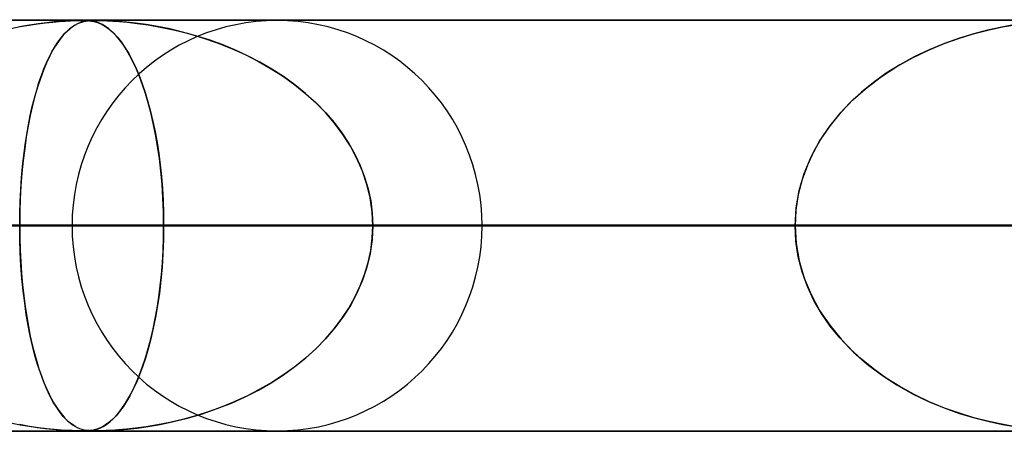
# Model space of a CAD drawing. Header units: millimetres. Extents: x -635 to 635, y -772 to 772.
# Tile 14 of 32: x -145 to -121, y 761 to 772. Entities that reach past the tile are written whole.
import ezdxf

# ---------------------------------------------------------------- set-up
doc = ezdxf.new("R2010")
doc.units = ezdxf.units.MM
doc.layers.add('HIDDEN', color=7, linetype='Continuous')
doc.layers.add('THICK', color=7, linetype='Continuous')

msp = doc.modelspace()

# ---------------------------------------------------------------- linework, layer by layer
at = {"layer": 'HIDDEN'}
for p, q in [((-474.699, 771.49), (0, 771.49)), ((0, 771.49), (-474.699, 771.49)), ((-0.329, 771.48), (-454.892, 771.48)), ((-145.148, 771.37), (-145.39, 771.328)), ((-145.375, 771.331), (-145.158, 771.368)), ((-145.158, 771.368), (-144.952, 771.399)), ((-144.929, 771.402), (-145.148, 771.37)), ((-144.952, 771.399), (-144.759, 771.423)), ((-144.73, 771.427), (-144.929, 771.402)), ((-144.759, 771.423), (-144.583, 771.442)), ((-144.547, 771.445), (-144.73, 771.427)), ((-144.583, 771.442), (-144.424, 771.455)), ((-144.38, 771.459), (-144.547, 771.445)), ((-144.424, 771.455), (-144.282, 771.465)), ((-144.233, 771.468), (-144.38, 771.459)), ((-144.282, 771.465), (-144.152, 771.472)), ((-144.11, 771.474), (-144.233, 771.468)), ((-144.152, 771.472), (-144.036, 771.477)), ((-144.011, 771.478), (-144.11, 771.474)), ((-144.04, 771.37), (-144.106, 771.328)), ((-144.102, 771.331), (-144.043, 771.368)), ((-144.043, 771.368), (-143.986, 771.399)), ((-143.979, 771.402), (-144.04, 771.37)), ((-144.036, 771.477), (-143.939, 771.479)), ((-143.93, 771.479), (-144.011, 771.478)), ((-143.986, 771.399), (-143.931, 771.423)), ((-143.922, 771.427), (-143.979, 771.402)), ((-143.939, 771.479), (-143.861, 771.48)), ((-143.931, 771.423), (-143.878, 771.442)), ((-143.862, 771.48), (-143.93, 771.479)), ((-143.867, 771.445), (-143.922, 771.427)), ((-143.878, 771.442), (-143.827, 771.455)), ((-143.812, 771.459), (-143.867, 771.445)), ((-143.801, 771.48), (-143.862, 771.48)), ((-143.861, 771.48), (-143.856, 771.48)), ((-143.856, 771.48), (-143.851, 771.48)), ((-143.851, 771.48), (-143.846, 771.48)), ((-143.846, 771.48), (-143.841, 771.48)), ((-143.841, 771.48), (-143.836, 771.48)), ((-143.836, 771.48), (-143.831, 771.48)), ((-143.827, 771.455), (-143.777, 771.465)), ((-143.814, 771.48), (-143.754, 771.478)), ((-143.758, 771.468), (-143.812, 771.459)), ((-143.745, 771.478), (-143.801, 771.48)), ((-143.777, 771.465), (-143.725, 771.472)), ((-143.706, 771.474), (-143.758, 771.468)), ((-143.754, 771.478), (-143.697, 771.474)), ((-143.691, 771.474), (-143.745, 771.478)), ((-143.725, 771.472), (-143.668, 771.477)), ((-143.654, 771.478), (-143.706, 771.474)), ((-143.697, 771.474), (-143.641, 771.468)), ((-143.636, 771.467), (-143.691, 771.474)), ((-143.668, 771.477), (-143.606, 771.479)), ((-143.6, 771.479), (-143.654, 771.478)), ((-143.641, 771.468), (-143.583, 771.458)), ((-143.577, 771.456), (-143.636, 771.467)), ((-143.606, 771.479), (-143.54, 771.48)), ((-143.54, 771.48), (-143.6, 771.479)), ((-143.583, 771.458), (-143.522, 771.442)), ((-143.514, 771.44), (-143.577, 771.456)), ((-143.54, 771.48), (-143.464, 771.479)), ((-143.47, 771.48), (-143.54, 771.48)), ((-143.522, 771.442), (-143.454, 771.418)), ((-143.446, 771.415), (-143.514, 771.44)), ((-143.387, 771.478), (-143.47, 771.48)), ((-143.464, 771.479), (-143.372, 771.477)), ((-143.454, 771.418), (-143.379, 771.383)), ((-143.374, 771.38), (-143.446, 771.415)), ((-143.283, 771.474), (-143.387, 771.478)), ((-143.379, 771.383), (-143.297, 771.334)), ((-143.297, 771.334), (-143.374, 771.38)), ((-143.372, 771.477), (-143.26, 771.473)), ((-143.152, 771.467), (-143.283, 771.474)), ((-143.26, 771.473), (-143.124, 771.466)), ((-142.989, 771.456), (-143.152, 771.467)), ((-143.124, 771.466), (-142.961, 771.454)), ((-142.792, 771.44), (-142.989, 771.456)), ((-142.961, 771.454), (-142.764, 771.437)), ((-142.566, 771.415), (-142.792, 771.44)), ((-142.764, 771.437), (-142.532, 771.41)), ((-142.314, 771.38), (-142.566, 771.415)), ((-142.532, 771.41), (-142.265, 771.373)), ((-142.037, 771.334), (-142.314, 771.38)), ((-142.265, 771.373), (-141.969, 771.322)), ((-121.239, 771.364), (-121.524, 771.312)), ((-121.467, 771.323), (-121.159, 771.376)), ((-145.601, 771.286), (-145.375, 771.331)), ((-144.327, 771.127), (-144.406, 771.029)), ((-144.349, 771.101), (-144.286, 771.172)), ((-144.25, 771.208), (-144.327, 771.127)), ((-144.286, 771.172), (-144.223, 771.233)), ((-144.176, 771.275), (-144.25, 771.208)), ((-144.223, 771.233), (-144.162, 771.286)), ((-144.106, 771.328), (-144.176, 771.275)), ((-144.162, 771.286), (-144.102, 771.331)), ((-143.215, 771.275), (-143.297, 771.334)), ((-143.297, 771.334), (-143.209, 771.27)), ((-143.13, 771.2), (-143.215, 771.275)), ((-143.209, 771.27), (-143.116, 771.188)), ((-143.043, 771.111), (-143.13, 771.2)), ((-143.116, 771.188), (-143.019, 771.084)), ((-142.957, 771.009), (-143.043, 771.111)), ((-141.738, 771.275), (-142.037, 771.334)), ((-141.969, 771.322), (-141.646, 771.254)), ((-141.422, 771.2), (-141.738, 771.275)), ((-141.646, 771.254), (-141.301, 771.169)), ((-141.099, 771.111), (-141.422, 771.2)), ((-141.301, 771.169), (-140.94, 771.062)), ((-140.778, 771.009), (-141.099, 771.111)), ((-122.166, 771.159), (-122.516, 771.053)), ((-122.513, 771.054), (-122.148, 771.164)), ((-121.834, 771.245), (-122.166, 771.159)), ((-122.148, 771.164), (-121.798, 771.253)), ((-121.524, 771.312), (-121.834, 771.245)), ((-121.798, 771.253), (-121.467, 771.323)), ((-144.488, 770.914), (-144.571, 770.78)), ((-144.542, 770.828), (-144.478, 770.93)), ((-144.406, 771.029), (-144.488, 770.914)), ((-144.478, 770.93), (-144.413, 771.021)), ((-144.413, 771.021), (-144.349, 771.101)), ((-143.019, 771.084), (-142.921, 770.963)), ((-142.872, 770.894), (-142.957, 771.009)), ((-142.921, 770.963), (-142.827, 770.827)), ((-142.788, 770.766), (-142.872, 770.894)), ((-140.94, 771.062), (-140.581, 770.939)), ((-140.461, 770.894), (-140.778, 771.009)), ((-140.581, 770.939), (-140.234, 770.802)), ((-140.149, 770.766), (-140.461, 770.894)), ((-123.273, 770.762), (-122.89, 770.921)), ((-122.881, 770.924), (-123.254, 770.77)), ((-122.89, 770.921), (-122.513, 771.054)), ((-122.516, 771.053), (-122.881, 770.924)), ((-144.672, 770.589), (-144.607, 770.715)), ((-144.571, 770.78), (-144.654, 770.625)), ((-144.607, 770.715), (-144.542, 770.828)), ((-142.827, 770.827), (-142.736, 770.677)), ((-142.706, 770.624), (-142.788, 770.766)), ((-142.736, 770.677), (-142.648, 770.513)), ((-140.234, 770.802), (-139.898, 770.651)), ((-139.843, 770.624), (-140.149, 770.766)), ((-139.898, 770.651), (-139.575, 770.486)), ((-123.66, 770.575), (-123.273, 770.762)), ((-123.254, 770.77), (-123.62, 770.595)), ((-144.735, 770.453), (-144.812, 770.269)), ((-144.799, 770.303), (-144.736, 770.452)), ((-144.736, 770.452), (-144.672, 770.589)), ((-144.654, 770.625), (-144.735, 770.453)), ((-142.626, 770.469), (-142.706, 770.624)), ((-142.648, 770.513), (-142.563, 770.335)), ((-142.548, 770.3), (-142.626, 770.469)), ((-139.543, 770.469), (-139.843, 770.624)), ((-139.575, 770.486), (-139.266, 770.309)), ((-139.252, 770.3), (-139.543, 770.469)), ((-123.969, 770.404), (-124.3, 770.197)), ((-124.043, 770.36), (-123.66, 770.575)), ((-123.62, 770.595), (-123.969, 770.404)), ((-144.812, 770.269), (-144.885, 770.072)), ((-144.86, 770.143), (-144.799, 770.303)), ((-142.563, 770.335), (-142.483, 770.145)), ((-142.472, 770.117), (-142.548, 770.3)), ((-139.266, 770.309), (-138.97, 770.118)), ((-138.968, 770.117), (-139.252, 770.3)), ((-124.3, 770.197), (-124.612, 769.974)), ((-124.413, 770.12), (-124.043, 770.36)), ((-144.975, 769.789), (-144.919, 769.971)), ((-144.885, 770.072), (-144.953, 769.863)), ((-144.919, 769.971), (-144.86, 770.143)), ((-142.483, 770.145), (-142.406, 769.942)), ((-142.398, 769.92), (-142.472, 770.117)), ((-142.406, 769.942), (-142.334, 769.727)), ((-142.328, 769.709), (-142.398, 769.92)), ((-138.97, 770.118), (-138.689, 769.916)), ((-138.695, 769.92), (-138.968, 770.117)), ((-138.432, 769.709), (-138.695, 769.92)), ((-138.689, 769.916), (-138.424, 769.701)), ((-124.612, 769.974), (-124.905, 769.736)), ((-124.764, 769.854), (-124.413, 770.12)), ((-145.03, 769.595), (-144.975, 769.789)), ((-144.953, 769.863), (-145.017, 769.643)), ((-142.334, 769.727), (-142.266, 769.501)), ((-142.26, 769.482), (-142.328, 769.709)), ((-138.182, 769.482), (-138.432, 769.709)), ((-138.424, 769.701), (-138.177, 769.477)), ((-124.905, 769.736), (-125.177, 769.484)), ((-125.095, 769.564), (-124.764, 769.854)), ((-145.081, 769.389), (-145.03, 769.595)), ((-145.017, 769.643), (-145.076, 769.411)), ((-142.266, 769.501), (-142.203, 769.266)), ((-142.197, 769.24), (-142.26, 769.482)), ((-137.945, 769.24), (-138.182, 769.482)), ((-138.177, 769.477), (-137.948, 769.243)), ((-125.177, 769.484), (-125.43, 769.215)), ((-125.4, 769.249), (-125.095, 769.564)), ((-145.076, 769.411), (-145.131, 769.169)), ((-145.13, 769.173), (-145.081, 769.389)), ((-142.203, 769.266), (-142.145, 769.022)), ((-142.137, 768.983), (-142.197, 769.24)), ((-137.948, 769.243), (-137.738, 769.001)), ((-137.725, 768.983), (-137.945, 769.24)), ((-125.676, 768.911), (-125.4, 769.249)), ((-125.43, 769.215), (-125.662, 768.93)), ((-145.131, 769.169), (-145.181, 768.915)), ((-145.175, 768.945), (-145.13, 769.173)), ((-142.145, 769.022), (-142.093, 768.77)), ((-142.082, 768.712), (-142.137, 768.983)), ((-137.738, 769.001), (-137.549, 768.75)), ((-137.522, 768.712), (-137.725, 768.983)), ((-145.181, 768.915), (-145.227, 768.648)), ((-145.217, 768.707), (-145.175, 768.945)), ((-142.093, 768.77), (-142.046, 768.51)), ((-142.033, 768.427), (-142.082, 768.712)), ((-137.549, 768.75), (-137.379, 768.492)), ((-137.34, 768.427), (-137.522, 768.712)), ((-125.92, 768.549), (-125.676, 768.911)), ((-125.662, 768.93), (-125.872, 768.626)), ((-145.227, 768.648), (-145.267, 768.367)), ((-145.255, 768.458), (-145.217, 768.707)), ((-142.046, 768.51), (-142.005, 768.243)), ((-137.379, 768.492), (-137.229, 768.227)), ((-126.128, 768.165), (-125.92, 768.549)), ((-125.872, 768.626), (-126.058, 768.305)), ((-145.267, 768.367), (-145.303, 768.075)), ((-145.289, 768.198), (-145.255, 768.458)), ((-141.989, 768.128), (-142.033, 768.427)), ((-142.005, 768.243), (-141.969, 767.968)), ((-137.18, 768.128), (-137.34, 768.427)), ((-126.058, 768.305), (-126.217, 767.966)), ((-145.303, 768.075), (-145.333, 767.771)), ((-145.319, 767.929), (-145.289, 768.198)), ((-141.953, 767.818), (-141.989, 768.128)), ((-137.229, 768.227), (-137.1, 767.954)), ((-137.045, 767.818), (-137.18, 768.128)), ((-126.295, 767.763), (-126.128, 768.165)), ((-145.333, 767.771), (-145.357, 767.46)), ((-145.343, 767.651), (-145.319, 767.929)), ((-141.969, 767.968), (-141.94, 767.685)), ((-141.923, 767.495), (-141.953, 767.818)), ((-137.1, 767.954), (-136.993, 767.674)), ((-136.937, 767.495), (-137.045, 767.818)), ((-126.417, 767.347), (-126.295, 767.763)), ((-126.217, 767.966), (-126.345, 767.613)), ((-145.363, 767.368), (-145.343, 767.651)), ((-141.94, 767.685), (-141.916, 767.395)), ((-136.993, 767.674), (-136.907, 767.386)), ((-126.345, 767.613), (-126.439, 767.246)), ((-145.377, 767.079), (-145.363, 767.368)), ((-145.357, 767.46), (-145.374, 767.141)), ((-141.902, 767.165), (-141.923, 767.495)), ((-141.916, 767.395), (-141.899, 767.097)), ((-136.858, 767.165), (-136.937, 767.495)), ((-136.907, 767.386), (-136.845, 767.091)), ((-126.491, 766.922), (-126.417, 767.347)), ((-145.374, 767.141), (-145.385, 766.818)), ((-145.385, 766.786), (-145.377, 767.079)), ((-141.889, 766.829), (-141.902, 767.165)), ((-141.899, 767.097), (-141.888, 766.794)), ((-136.81, 766.829), (-136.858, 767.165)), ((-136.845, 767.091), (-136.807, 766.791)), ((-126.439, 767.246), (-126.497, 766.87)), ((-145.385, 766.818), (-145.388, 766.49)), ((-141.885, 766.49), (-141.889, 766.829)), ((-141.888, 766.794), (-141.885, 766.49)), ((-136.794, 766.49), (-136.81, 766.829)), ((-126.516, 766.49), (-126.491, 766.922)), ((-126.497, 766.87), (-126.516, 766.49)), ((-145.388, 766.49), (-145.385, 766.786)), ((-136.807, 766.791), (-136.794, 766.49)), ((-5, 766.49), (-456.783, 766.49)), ((-456.783, 766.49), (-5, 766.49)), ((-448.192, 766.49), (-5, 766.49)), ((-5, 766.49), (-448.192, 766.49)), ((-5, 766.49), (-432.831, 766.49)), ((-432.831, 766.49), (-5, 766.49)), ((-424.241, 766.49), (-5, 766.49)), ((-5, 766.49), (-424.241, 766.49)), ((-5, 766.49), (-408.88, 766.49)), ((-408.88, 766.49), (-5, 766.49)), ((-400.289, 766.49), (-5, 766.49)), ((-5, 766.49), (-400.289, 766.49)), ((-5, 766.49), (-384.928, 766.49)), ((-384.928, 766.49), (-5, 766.49)), ((-376.338, 766.49), (-5, 766.49)), ((-5, 766.49), (-376.338, 766.49)), ((-5, 766.49), (-360.977, 766.49)), ((-360.977, 766.49), (-5, 766.49)), ((-352.386, 766.49), (-5, 766.49)), ((-5, 766.49), (-352.386, 766.49)), ((-5, 766.49), (-337.025, 766.49)), ((-337.025, 766.49), (-5, 766.49)), ((-328.434, 766.49), (-5, 766.49)), ((-5, 766.49), (-328.434, 766.49)), ((-5, 766.49), (-313.072, 766.49)), ((-313.072, 766.49), (-5, 766.49)), ((-304.481, 766.49), (-5, 766.49)), ((-5, 766.49), (-304.481, 766.49)), ((-5, 766.49), (-289.12, 766.49)), ((-289.12, 766.49), (-5, 766.49)), ((-280.529, 766.49), (-5, 766.49)), ((-5, 766.49), (-280.529, 766.49)), ((-5, 766.49), (-265.167, 766.49)), ((-265.167, 766.49), (-5, 766.49)), ((-256.576, 766.49), (-5, 766.49)), ((-5, 766.49), (-256.576, 766.49)), ((-5, 766.49), (-241.213, 766.49)), ((-241.213, 766.49), (-5, 766.49)), ((-232.622, 766.49), (-5, 766.49)), ((-5, 766.49), (-232.622, 766.49)), ((-5, 766.49), (-217.259, 766.49)), ((-217.259, 766.49), (-5, 766.49)), ((-208.667, 766.49), (-5, 766.49)), ((-5, 766.49), (-208.667, 766.49)), ((-5, 766.49), (-193.304, 766.49)), ((-193.304, 766.49), (-5, 766.49)), ((-184.711, 766.49), (-5, 766.49)), ((-5, 766.49), (-184.711, 766.49)), ((-5, 766.49), (-169.347, 766.49)), ((-169.347, 766.49), (-5, 766.49)), ((-161.96, 766.49), (-141.885, 766.49)), ((-161.96, 766.49), (-141.885, 766.49)), ((-160.754, 766.49), (-5, 766.49)), ((-5, 766.49), (-160.754, 766.49)), ((-145.388, 766.49), (-145.385, 766.194)), ((-5, 766.49), (-145.388, 766.49)), ((-145.388, 766.49), (-5, 766.49)), ((-145.385, 766.162), (-145.388, 766.49)), ((-126.516, 766.49), (-144.115, 766.49)), ((-144.115, 766.49), (-126.516, 766.49)), ((-141.885, 766.49), (-141.889, 766.151)), ((-141.888, 766.189), (-141.885, 766.49)), ((-141.885, 766.49), (-126.516, 766.49)), ((-126.516, 766.49), (-141.885, 766.49)), ((-136.794, 766.49), (-136.81, 766.151)), ((-136.807, 766.189), (-136.794, 766.49)), ((-136.794, 766.49), (-5, 766.49)), ((-5, 766.49), (-136.794, 766.49)), ((-121.426, 766.49), (-136.794, 766.49)), ((-136.794, 766.49), (-121.426, 766.49)), ((-134.135, 766.49), (-117.921, 766.49)), ((-134.135, 766.49), (-117.921, 766.49)), ((-126.497, 766.11), (-126.516, 766.49)), ((-126.516, 766.49), (-126.491, 766.058)), ((-5, 766.49), (-121.426, 766.49)), ((-121.426, 766.49), (-5, 766.49)), ((-145.385, 766.194), (-145.377, 765.901)), ((-145.374, 765.839), (-145.385, 766.162)), ((-141.889, 766.151), (-141.902, 765.815)), ((-141.898, 765.889), (-141.888, 766.189)), ((-136.81, 766.151), (-136.858, 765.815)), ((-136.845, 765.889), (-136.807, 766.189)), ((-126.439, 765.734), (-126.497, 766.11)), ((-145.377, 765.901), (-145.363, 765.612)), ((-145.357, 765.52), (-145.374, 765.839)), ((-141.915, 765.594), (-141.898, 765.889)), ((-136.907, 765.594), (-136.845, 765.889)), ((-126.491, 766.058), (-126.417, 765.633)), ((-145.363, 765.612), (-145.343, 765.329)), ((-141.939, 765.306), (-141.915, 765.594)), ((-141.902, 765.815), (-141.923, 765.485)), ((-136.993, 765.306), (-136.907, 765.594)), ((-136.858, 765.815), (-136.937, 765.485)), ((-126.345, 765.367), (-126.439, 765.734)), ((-126.417, 765.633), (-126.295, 765.217)), ((-145.333, 765.209), (-145.357, 765.52)), ((-141.923, 765.485), (-141.953, 765.162)), ((-136.937, 765.485), (-137.045, 765.162)), ((-126.217, 765.013), (-126.345, 765.367)), ((-145.343, 765.329), (-145.319, 765.051)), ((-145.303, 764.905), (-145.333, 765.209)), ((-141.953, 765.162), (-141.989, 764.852)), ((-141.968, 765.026), (-141.939, 765.306)), ((-137.045, 765.162), (-137.18, 764.852)), ((-137.1, 765.026), (-136.993, 765.306)), ((-126.295, 765.217), (-126.128, 764.815)), ((-145.319, 765.051), (-145.289, 764.782)), ((-145.267, 764.613), (-145.303, 764.905)), ((-142.003, 764.753), (-141.968, 765.026)), ((-137.229, 764.753), (-137.1, 765.026)), ((-126.058, 764.675), (-126.217, 765.013)), ((-145.289, 764.782), (-145.255, 764.522)), ((-142.043, 764.488), (-142.003, 764.753)), ((-141.989, 764.852), (-142.033, 764.553)), ((-137.379, 764.488), (-137.229, 764.753)), ((-137.18, 764.852), (-137.34, 764.553)), ((-126.128, 764.815), (-125.92, 764.431)), ((-125.872, 764.354), (-126.058, 764.675)), ((-145.227, 764.332), (-145.267, 764.613)), ((-145.255, 764.522), (-145.217, 764.273)), ((-142.089, 764.23), (-142.043, 764.488)), ((-142.033, 764.553), (-142.082, 764.268)), ((-137.549, 764.23), (-137.379, 764.488)), ((-137.34, 764.553), (-137.522, 764.268)), ((-125.92, 764.431), (-125.676, 764.069)), ((-145.181, 764.065), (-145.227, 764.332)), ((-145.217, 764.273), (-145.175, 764.035)), ((-142.141, 763.979), (-142.089, 764.23)), ((-142.082, 764.268), (-142.137, 763.997)), ((-137.738, 763.979), (-137.549, 764.23)), ((-137.522, 764.268), (-137.725, 763.997)), ((-125.662, 764.05), (-125.872, 764.354)), ((-145.131, 763.811), (-145.181, 764.065)), ((-145.175, 764.035), (-145.13, 763.807)), ((-142.137, 763.997), (-142.197, 763.74)), ((-142.197, 763.737), (-142.141, 763.979)), ((-137.948, 763.737), (-137.738, 763.979)), ((-137.725, 763.997), (-137.945, 763.74)), ((-125.676, 764.069), (-125.4, 763.731)), ((-125.43, 763.765), (-125.662, 764.05)), ((-145.076, 763.569), (-145.131, 763.811)), ((-145.13, 763.807), (-145.081, 763.591)), ((-142.197, 763.74), (-142.26, 763.498)), ((-142.259, 763.503), (-142.197, 763.737)), ((-137.945, 763.74), (-138.182, 763.498)), ((-138.177, 763.503), (-137.948, 763.737)), ((-125.177, 763.496), (-125.43, 763.765)), ((-125.4, 763.731), (-125.095, 763.416)), ((-145.081, 763.591), (-145.03, 763.385)), ((-145.017, 763.337), (-145.076, 763.569)), ((-142.26, 763.498), (-142.328, 763.271)), ((-142.326, 763.279), (-142.259, 763.503)), ((-138.182, 763.498), (-138.432, 763.271)), ((-138.424, 763.279), (-138.177, 763.503)), ((-124.905, 763.244), (-125.177, 763.496)), ((-145.03, 763.385), (-144.975, 763.191)), ((-144.953, 763.117), (-145.017, 763.337)), ((-142.328, 763.271), (-142.398, 763.06)), ((-142.397, 763.064), (-142.326, 763.279)), ((-138.432, 763.271), (-138.695, 763.06)), ((-138.689, 763.064), (-138.424, 763.279)), ((-125.095, 763.416), (-124.764, 763.126)), ((-124.612, 763.006), (-124.905, 763.244)), ((-144.975, 763.191), (-144.919, 763.009)), ((-144.885, 762.908), (-144.953, 763.117)), ((-144.919, 763.009), (-144.86, 762.837)), ((-142.472, 762.862), (-142.397, 763.064)), ((-142.398, 763.06), (-142.472, 762.863)), ((-138.97, 762.862), (-138.689, 763.064)), ((-138.695, 763.06), (-138.968, 762.863)), ((-124.764, 763.126), (-124.413, 762.86)), ((-124.3, 762.783), (-124.612, 763.006)), ((-144.812, 762.711), (-144.885, 762.908)), ((-144.86, 762.837), (-144.799, 762.677)), ((-142.552, 762.671), (-142.472, 762.862)), ((-142.472, 762.863), (-142.548, 762.68)), ((-139.266, 762.671), (-138.97, 762.862)), ((-138.968, 762.863), (-139.252, 762.68)), ((-124.413, 762.86), (-124.043, 762.62)), ((-123.969, 762.576), (-124.3, 762.783)), ((-144.735, 762.527), (-144.812, 762.711)), ((-144.799, 762.677), (-144.736, 762.528)), ((-144.736, 762.528), (-144.672, 762.391)), ((-144.654, 762.355), (-144.735, 762.527)), ((-142.721, 762.329), (-142.635, 762.494)), ((-142.626, 762.511), (-142.706, 762.356)), ((-142.635, 762.494), (-142.552, 762.671)), ((-142.548, 762.68), (-142.626, 762.511)), ((-139.898, 762.329), (-139.575, 762.494)), ((-139.543, 762.511), (-139.843, 762.356)), ((-139.575, 762.494), (-139.266, 762.671)), ((-139.252, 762.68), (-139.543, 762.511)), ((-124.043, 762.62), (-123.66, 762.405)), ((-123.62, 762.385), (-123.969, 762.576)), ((-144.672, 762.391), (-144.607, 762.265)), ((-144.571, 762.2), (-144.654, 762.355)), ((-144.607, 762.265), (-144.542, 762.152)), ((-142.811, 762.178), (-142.721, 762.329)), ((-142.706, 762.356), (-142.788, 762.214)), ((-140.234, 762.178), (-139.898, 762.329)), ((-139.843, 762.356), (-140.149, 762.214)), ((-123.66, 762.405), (-123.273, 762.218)), ((-123.254, 762.21), (-123.62, 762.385)), ((-144.488, 762.066), (-144.571, 762.2)), ((-144.542, 762.152), (-144.478, 762.05)), ((-144.406, 761.951), (-144.488, 762.066)), ((-144.478, 762.05), (-144.413, 761.96)), ((-143, 761.918), (-142.904, 762.041)), ((-142.872, 762.086), (-142.957, 761.971)), ((-142.904, 762.041), (-142.811, 762.178)), ((-142.788, 762.214), (-142.872, 762.086)), ((-140.94, 761.918), (-140.581, 762.041)), ((-140.461, 762.086), (-140.778, 761.971)), ((-140.581, 762.041), (-140.234, 762.178)), ((-140.149, 762.214), (-140.461, 762.086)), ((-123.273, 762.218), (-122.89, 762.059)), ((-122.881, 762.056), (-123.254, 762.21)), ((-122.89, 762.059), (-122.513, 761.926)), ((-122.516, 761.927), (-122.881, 762.056)), ((-144.413, 761.96), (-144.349, 761.879)), ((-144.327, 761.853), (-144.406, 761.951)), ((-144.349, 761.879), (-144.286, 761.808)), ((-144.25, 761.772), (-144.327, 761.853)), ((-144.286, 761.808), (-144.223, 761.747)), ((-144.176, 761.705), (-144.25, 761.772)), ((-143.13, 761.78), (-143.215, 761.705)), ((-143.19, 761.726), (-143.097, 761.812)), ((-143.043, 761.869), (-143.13, 761.78)), ((-143.097, 761.812), (-143, 761.918)), ((-142.957, 761.971), (-143.043, 761.869)), ((-141.422, 761.78), (-141.738, 761.705)), ((-141.646, 761.726), (-141.301, 761.812)), ((-141.099, 761.869), (-141.422, 761.78)), ((-141.301, 761.812), (-140.94, 761.918)), ((-140.778, 761.971), (-141.099, 761.869)), ((-122.166, 761.821), (-122.516, 761.927)), ((-122.513, 761.926), (-122.148, 761.816)), ((-121.834, 761.735), (-122.166, 761.821)), ((-122.148, 761.816), (-121.798, 761.727)), ((-145.601, 761.694), (-145.375, 761.649)), ((-145.148, 761.61), (-145.39, 761.652)), ((-145.375, 761.649), (-145.158, 761.612)), ((-145.158, 761.612), (-144.952, 761.581)), ((-144.929, 761.578), (-145.148, 761.61)), ((-144.952, 761.581), (-144.759, 761.557)), ((-144.73, 761.553), (-144.929, 761.578)), ((-144.759, 761.557), (-144.583, 761.538)), ((-144.547, 761.535), (-144.73, 761.553)), ((-144.583, 761.538), (-144.424, 761.525)), ((-144.38, 761.521), (-144.547, 761.535)), ((-144.424, 761.525), (-144.282, 761.515)), ((-144.233, 761.512), (-144.38, 761.521)), ((-144.223, 761.747), (-144.162, 761.694)), ((-144.106, 761.652), (-144.176, 761.705)), ((-144.162, 761.694), (-144.102, 761.649)), ((-144.04, 761.61), (-144.106, 761.652)), ((-144.102, 761.649), (-144.043, 761.612)), ((-144.043, 761.612), (-143.986, 761.581)), ((-143.979, 761.578), (-144.04, 761.61)), ((-143.986, 761.581), (-143.931, 761.557)), ((-143.922, 761.553), (-143.979, 761.578)), ((-143.931, 761.557), (-143.878, 761.538)), ((-143.867, 761.535), (-143.922, 761.553)), ((-143.878, 761.538), (-143.827, 761.525)), ((-143.812, 761.521), (-143.867, 761.535)), ((-143.827, 761.525), (-143.777, 761.515)), ((-143.758, 761.512), (-143.812, 761.521)), ((-143.577, 761.523), (-143.636, 761.513)), ((-143.626, 761.514), (-143.568, 761.526)), ((-143.514, 761.54), (-143.577, 761.523)), ((-143.568, 761.526), (-143.505, 761.543)), ((-143.446, 761.565), (-143.514, 761.54)), ((-143.505, 761.543), (-143.436, 761.57)), ((-143.374, 761.6), (-143.446, 761.565)), ((-143.436, 761.57), (-143.36, 761.607)), ((-143.297, 761.646), (-143.374, 761.6)), ((-143.36, 761.607), (-143.278, 761.658)), ((-143.215, 761.705), (-143.297, 761.646)), ((-143.278, 761.658), (-143.19, 761.726)), ((-142.989, 761.523), (-143.152, 761.513)), ((-143.124, 761.514), (-142.961, 761.526)), ((-142.792, 761.54), (-142.989, 761.523)), ((-142.961, 761.526), (-142.764, 761.543)), ((-142.566, 761.565), (-142.792, 761.54)), ((-142.764, 761.543), (-142.532, 761.57)), ((-142.314, 761.6), (-142.566, 761.565)), ((-142.532, 761.57), (-142.265, 761.607)), ((-142.037, 761.646), (-142.314, 761.6)), ((-142.265, 761.607), (-141.969, 761.658)), ((-141.738, 761.705), (-142.037, 761.646)), ((-141.969, 761.658), (-141.646, 761.726)), ((-121.524, 761.668), (-121.834, 761.735)), ((-121.798, 761.727), (-121.467, 761.657)), ((-121.239, 761.616), (-121.524, 761.668)), ((-121.467, 761.657), (-121.159, 761.604)), ((0, 761.49), (-474.699, 761.49)), ((-474.699, 761.49), (0, 761.49)), ((-454.892, 761.5), (-0.316, 761.5)), ((-454.892, 761.5), (-0.316, 761.5)), ((-430.942, 761.5), (-0.316, 761.5)), ((-406.991, 761.5), (-0.316, 761.5)), ((-383.041, 761.5), (-0.316, 761.5)), ((-359.091, 761.5), (-0.316, 761.5)), ((-335.141, 761.5), (-0.316, 761.5)), ((-311.191, 761.5), (-0.316, 761.5)), ((-287.241, 761.5), (-0.316, 761.5)), ((-263.291, 761.5), (-0.316, 761.5)), ((-239.34, 761.5), (-0.316, 761.5)), ((-215.39, 761.5), (-0.316, 761.5)), ((-191.44, 761.5), (-0.316, 761.5)), ((-167.49, 761.5), (-0.316, 761.5)), ((-144.282, 761.515), (-144.152, 761.508)), ((-144.11, 761.506), (-144.233, 761.512)), ((-144.152, 761.508), (-144.036, 761.503)), ((-144.011, 761.502), (-144.11, 761.506)), ((-144.036, 761.503), (-143.939, 761.501)), ((-143.93, 761.5), (-144.011, 761.502)), ((-143.939, 761.501), (-143.861, 761.5)), ((-143.862, 761.5), (-143.93, 761.5)), ((-143.801, 761.5), (-143.862, 761.5)), ((-143.861, 761.5), (-143.796, 761.501)), ((-143.745, 761.502), (-143.801, 761.5)), ((-143.796, 761.501), (-143.737, 761.503)), ((-143.777, 761.515), (-143.725, 761.508)), ((-143.706, 761.506), (-143.758, 761.512)), ((-143.691, 761.506), (-143.745, 761.502)), ((-143.737, 761.503), (-143.681, 761.507)), ((-143.725, 761.508), (-143.668, 761.503)), ((-143.654, 761.502), (-143.706, 761.506)), ((-143.636, 761.513), (-143.691, 761.506)), ((-143.681, 761.507), (-143.626, 761.514)), ((-143.668, 761.503), (-143.606, 761.501)), ((-143.6, 761.5), (-143.654, 761.502)), ((-143.606, 761.501), (-143.54, 761.5)), ((-143.54, 761.5), (-143.6, 761.5)), ((-143.54, 761.5), (-143.464, 761.501)), ((-143.47, 761.5), (-143.54, 761.5)), ((-143.54, 761.5), (-0.316, 761.5)), ((-143.387, 761.502), (-143.47, 761.5)), ((-143.464, 761.501), (-143.372, 761.503)), ((-143.283, 761.506), (-143.387, 761.502)), ((-143.372, 761.503), (-143.26, 761.507)), ((-143.152, 761.513), (-143.283, 761.506)), ((-143.26, 761.507), (-143.124, 761.514))]:
    msp.add_line(p, q, dxfattribs=at)
for start, end in [(0, 180), (180, 0)]:
    msp.add_arc((-139.125, 766.49), 4.99, start, end, dxfattribs=at)
at = {"layer": 'THICK'}
for p, q in [((-606.5, 771.5), (606.5, 771.5)), ((606.5, 766.5), (-606.5, 766.5))]:
    msp.add_line(p, q, dxfattribs=at)

doc.saveas('drawing.dxf')
